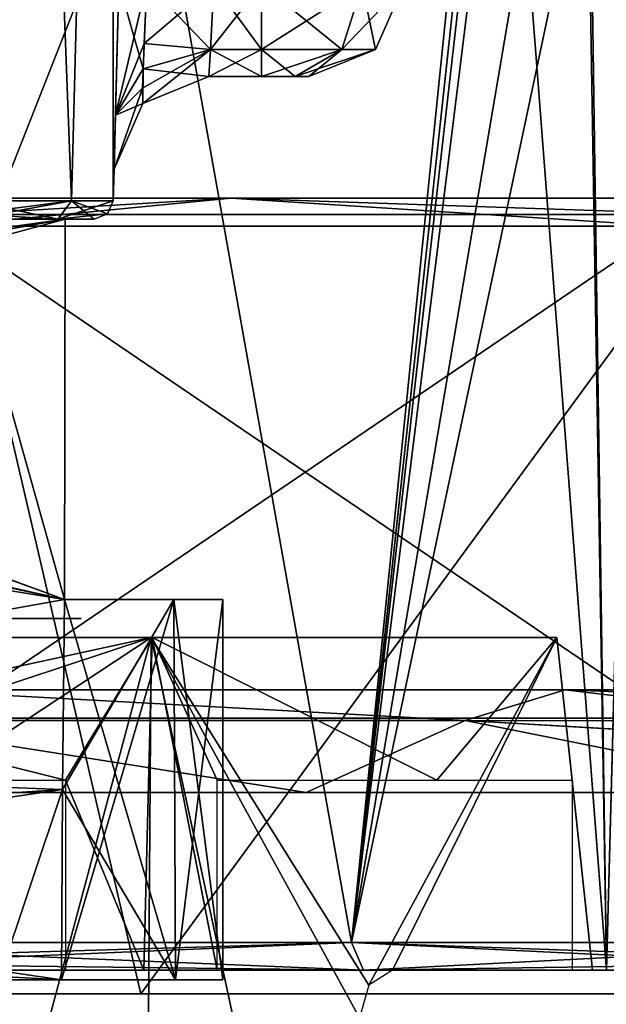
# Model space of a CAD drawing. Header units: millimetres. Extents: x -25 to 228, y -5 to 294.
# Tile 7 of 18: x 5.52 to 11.69, y 264.29 to 274.65. Entities that reach past the tile are written whole.
import ezdxf

# ---------------------------------------------------------------- set-up
doc = ezdxf.new("R2010")
doc.units = ezdxf.units.MM
doc.header["$LTSCALE"] = 2
for name, color, linetype, lineweight in [('122', 7, 'Continuous', 25), ('129', 7, 'Continuous', 25), ('130', 7, 'Continuous', 25), ('133', 7, 'Continuous', 25), ('134', 7, 'Continuous', 25), ('135', 7, 'Continuous', 25), ('137', 7, 'Continuous', 25), ('138', 7, 'Continuous', 25), ('139', 7, 'Continuous', 25), ('144', 7, 'Continuous', 25), ('145', 7, 'Continuous', 25), ('146', 7, 'Continuous', 25), ('161', 7, 'Continuous', 25), ('162', 7, 'Continuous', 25), ('165', 7, 'Continuous', 25), ('171', 7, 'Continuous', 25), ('179', 7, 'Continuous', 25), ('180', 7, 'Continuous', 25), ('229', 7, 'Continuous', 25), ('230', 7, 'Continuous', 25), ('231', 7, 'Continuous', 25), ('232', 7, 'Continuous', 25), ('233', 7, 'Continuous', 25), ('234', 7, 'Continuous', 25), ('235', 7, 'Continuous', 25), ('236', 7, 'Continuous', 25), ('239', 7, 'Continuous', 25), ('240', 7, 'Continuous', 25), ('26', 7, 'Continuous', 25), ('27', 7, 'Continuous', 25), ('40', 7, 'Continuous', 25), ('41', 7, 'Continuous', 25), ('42', 7, 'Continuous', 25), ('43', 7, 'Continuous', 25), ('44', 7, 'Continuous', 25), ('54', 7, 'Continuous', 25), ('56', 7, 'Continuous', 25), ('60', 7, 'Continuous', 25), ('78', 7, 'Continuous', 25), ('79', 7, 'Continuous', 25), ('80', 7, 'Continuous', 25), ('81', 7, 'Continuous', 25), ('82', 7, 'Continuous', 25)]:
    doc.layers.add(name, color=color, linetype=linetype, lineweight=lineweight)

msp = doc.modelspace()

# ---------------------------------------------------------------- linework, layer by layer
at = {"layer": '122', "color": 7, "linetype": 'Continuous', "transparency": 33554687}
for points in [[(6.529, 273.643, -4.46), (6.505, 272.745, -5.006), (6.565, 275.032, -5.065), (6.529, 273.643, -4.46)], [(6.565, 275.032, 5.065), (6.505, 272.745, 5.006), (6.529, 273.643, 4.46), (6.565, 275.032, 5.065)], [(6.514, 273.076, -3.065), (6.505, 272.745, -5.006), (6.529, 273.643, -4.46), (6.514, 273.076, -3.065)], [(6.529, 273.643, 4.46), (6.505, 272.745, 5.006), (6.514, 273.076, 3.065), (6.529, 273.643, 4.46)], [(6.505, 272.745, 5.006), (6.505, 272.745, -5.006), (6.514, 273.076, 3.065), (6.505, 272.745, 5.006)], [(6.514, 273.076, 3.065), (6.505, 272.745, -5.006), (6.514, 273.076, -3.065), (6.514, 273.076, 3.065)]]:
    msp.add_3dface(points, dxfattribs=at)
at = {"layer": '129', "color": 7, "linetype": 'Continuous', "transparency": 33554687}
for points in [[(5.006, 272.745, -6.505), (5.438, 289.255, -6.937), (6.066, 272.743, -6.066), (5.006, 272.745, -6.505)], [(6.066, 272.743, -6.066), (5.438, 289.255, -6.937), (6.499, 289.257, -6.498), (6.066, 272.743, -6.066)], [(6.505, 272.745, -5.006), (6.066, 272.743, -6.066), (6.499, 289.257, -6.498), (6.505, 272.745, -5.006)], [(6.505, 272.745, -5.006), (6.499, 289.257, -6.498), (6.565, 275.032, -5.065), (6.505, 272.745, -5.006)]]:
    msp.add_3dface(points, dxfattribs=at)
at = {"layer": '130', "color": 7, "linetype": 'Continuous', "transparency": 33554687}
for points in [[(5.438, 289.255, 6.937), (5.006, 272.745, 6.505), (6.066, 272.743, 6.066), (5.438, 289.255, 6.937)], [(5.438, 289.255, 6.937), (6.066, 272.743, 6.066), (6.498, 289.257, 6.498), (5.438, 289.255, 6.937)], [(6.066, 272.743, 6.066), (6.505, 272.745, 5.006), (6.498, 289.257, 6.498), (6.066, 272.743, 6.066)], [(6.505, 272.745, 5.006), (6.565, 275.032, 5.065), (6.498, 289.257, 6.498), (6.505, 272.745, 5.006)]]:
    msp.add_3dface(points, dxfattribs=at)
at = {"layer": '133', "color": 7, "linetype": 'Continuous', "transparency": 33554687}
for points in [[(7.564, 275.024, -4.065), (8.065, 274.334, -3.763), (7.528, 274.334, -3.763), (7.564, 275.024, -4.065)], [(7.564, 275.024, -4.065), (8.065, 275.024, -4.065), (8.065, 274.334, -3.763), (7.564, 275.024, -4.065)], [(8.065, 274.05, -3.065), (7.513, 274.05, -3.065), (7.528, 274.334, -3.763), (8.065, 274.05, -3.065)], [(8.065, 274.334, -3.763), (8.065, 274.05, -3.065), (7.528, 274.334, -3.763), (8.065, 274.334, -3.763)]]:
    msp.add_3dface(points, dxfattribs=at)
at = {"layer": '134', "color": 7, "linetype": 'Continuous', "transparency": 33554687}
for points in [[(9.565, 275.024, -2.565), (9.565, 275.024, 2.565), (9.263, 274.334, 2.565), (9.565, 275.024, -2.565)], [(9.263, 274.334, -2.565), (9.565, 275.024, -2.565), (9.263, 274.334, 2.565), (9.263, 274.334, -2.565)], [(8.565, 274.05, 2.565), (8.565, 274.05, -2.565), (9.263, 274.334, -2.565), (8.565, 274.05, 2.565)], [(8.565, 274.05, 2.565), (9.263, 274.334, -2.565), (9.263, 274.334, 2.565), (8.565, 274.05, 2.565)]]:
    msp.add_3dface(points, dxfattribs=at)
at = {"layer": '135', "color": 7, "linetype": 'Continuous', "transparency": 33554687}
for points in [[(8.065, 275.024, 4.065), (7.564, 275.024, 4.065), (7.528, 274.334, 3.763), (8.065, 275.024, 4.065)], [(8.065, 274.334, 3.763), (8.065, 275.024, 4.065), (7.528, 274.334, 3.763), (8.065, 274.334, 3.763)], [(7.513, 274.05, 3.065), (8.065, 274.05, 3.065), (8.065, 274.334, 3.763), (7.513, 274.05, 3.065)], [(7.513, 274.05, 3.065), (8.065, 274.334, 3.763), (7.528, 274.334, 3.763), (7.513, 274.05, 3.065)]]:
    msp.add_3dface(points, dxfattribs=at)
at = {"layer": '137', "color": 7, "linetype": 'Continuous', "transparency": 33554687}
for points in [[(6.565, 275.032, 5.065), (6.529, 273.643, 4.46), (6.858, 275.035, 4.358), (6.565, 275.032, 5.065)], [(6.858, 275.035, 4.358), (6.529, 273.643, 4.46), (6.832, 274.398, 4.181), (6.858, 275.035, 4.358)], [(7.564, 275.024, 4.065), (6.858, 275.035, 4.358), (6.832, 274.398, 4.181), (7.564, 275.024, 4.065)], [(7.528, 274.334, 3.763), (7.564, 275.024, 4.065), (6.832, 274.398, 4.181), (7.528, 274.334, 3.763)], [(6.832, 274.398, 4.181), (6.529, 273.643, 4.46), (6.813, 273.93, 3.71), (6.832, 274.398, 4.181)], [(7.528, 274.334, 3.763), (6.832, 274.398, 4.181), (6.813, 273.93, 3.71), (7.528, 274.334, 3.763)], [(7.528, 274.334, 3.763), (6.813, 273.93, 3.71), (6.816, 273.766, 3.065), (7.528, 274.334, 3.763)], [(7.513, 274.05, 3.065), (7.528, 274.334, 3.763), (6.816, 273.766, 3.065), (7.513, 274.05, 3.065)], [(6.529, 273.643, 4.46), (6.514, 273.076, 3.065), (6.813, 273.93, 3.71), (6.529, 273.643, 4.46)], [(6.813, 273.93, 3.71), (6.514, 273.076, 3.065), (6.816, 273.766, 3.065), (6.813, 273.93, 3.71)]]:
    msp.add_3dface(points, dxfattribs=at)
at = {"layer": '138', "color": 7, "linetype": 'Continuous', "transparency": 33554687}
for points in [[(7.513, 274.05, -3.065), (7.513, 274.05, 3.065), (6.816, 273.766, 3.065), (7.513, 274.05, -3.065)], [(7.513, 274.05, -3.065), (6.816, 273.766, 3.065), (6.816, 273.766, -3.065), (7.513, 274.05, -3.065)], [(6.514, 273.076, 3.065), (6.514, 273.076, -3.065), (6.816, 273.766, -3.065), (6.514, 273.076, 3.065)], [(6.816, 273.766, 3.065), (6.514, 273.076, 3.065), (6.816, 273.766, -3.065), (6.816, 273.766, 3.065)]]:
    msp.add_3dface(points, dxfattribs=at)
at = {"layer": '139', "color": 7, "linetype": 'Continuous', "transparency": 33554687}
for points in [[(6.529, 273.643, -4.46), (6.565, 275.032, -5.065), (6.822, 274.133, -3.976), (6.529, 273.643, -4.46)], [(6.822, 274.133, -3.976), (6.565, 275.032, -5.065), (6.858, 275.035, -4.358), (6.822, 274.133, -3.976)], [(7.528, 274.334, -3.763), (6.822, 274.133, -3.976), (6.858, 275.035, -4.358), (7.528, 274.334, -3.763)], [(7.564, 275.024, -4.065), (7.528, 274.334, -3.763), (6.858, 275.035, -4.358), (7.564, 275.024, -4.065)], [(7.528, 274.334, -3.763), (7.513, 274.05, -3.065), (6.822, 274.133, -3.976), (7.528, 274.334, -3.763)], [(6.816, 273.766, -3.065), (6.529, 273.643, -4.46), (6.822, 274.133, -3.976), (6.816, 273.766, -3.065)], [(7.513, 274.05, -3.065), (6.816, 273.766, -3.065), (6.822, 274.133, -3.976), (7.513, 274.05, -3.065)], [(6.514, 273.076, -3.065), (6.529, 273.643, -4.46), (6.816, 273.766, -3.065), (6.514, 273.076, -3.065)]]:
    msp.add_3dface(points, dxfattribs=at)
at = {"layer": '144', "color": 7, "linetype": 'Continuous', "transparency": 33554687}
for points in [[(5.006, 272.745, 6.505), (5.925, 272.55, 5.924), (6.066, 272.743, 6.066), (5.006, 272.745, 6.505)], [(5.925, 272.55, 5.924), (5.006, 272.745, 6.505), (5.006, 272.607, 6.445), (5.925, 272.55, 5.924)], [(5.925, 272.55, 5.924), (6.305, 272.55, 5.006), (6.066, 272.743, 6.066), (5.925, 272.55, 5.924)], [(6.505, 272.745, 5.006), (6.066, 272.743, 6.066), (6.445, 272.607, 5.006), (6.505, 272.745, 5.006)], [(6.066, 272.743, 6.066), (6.305, 272.55, 5.006), (6.445, 272.607, 5.006), (6.066, 272.743, 6.066)], [(5.006, 272.55, 6.305), (5.925, 272.55, 5.924), (5.006, 272.607, 6.445), (5.006, 272.55, 6.305)]]:
    msp.add_3dface(points, dxfattribs=at)
at = {"layer": '145', "color": 7, "linetype": 'Continuous', "transparency": 33554687}
for points in [[(6.505, 272.745, -5.006), (6.505, 272.745, 5.006), (6.445, 272.607, 5.006), (6.505, 272.745, -5.006)], [(6.505, 272.745, -5.006), (6.445, 272.607, 5.006), (6.445, 272.607, -5.006), (6.505, 272.745, -5.006)], [(6.305, 272.55, 5.006), (6.305, 272.55, -5.006), (6.445, 272.607, -5.006), (6.305, 272.55, 5.006)], [(6.445, 272.607, 5.006), (6.305, 272.55, 5.006), (6.445, 272.607, -5.006), (6.445, 272.607, 5.006)]]:
    msp.add_3dface(points, dxfattribs=at)
at = {"layer": '146', "color": 7, "linetype": 'Continuous', "transparency": 33554687}
for points in [[(5.006, 272.745, -6.505), (6.066, 272.743, -6.066), (5.006, 272.607, -6.445), (5.006, 272.745, -6.505)], [(5.924, 272.55, -5.925), (5.006, 272.55, -6.305), (6.066, 272.743, -6.066), (5.924, 272.55, -5.925)], [(6.066, 272.743, -6.066), (5.006, 272.55, -6.305), (5.006, 272.607, -6.445), (6.066, 272.743, -6.066)], [(6.505, 272.745, -5.006), (5.924, 272.55, -5.925), (6.066, 272.743, -6.066), (6.505, 272.745, -5.006)], [(5.924, 272.55, -5.925), (6.505, 272.745, -5.006), (6.445, 272.607, -5.006), (5.924, 272.55, -5.925)], [(6.305, 272.55, -5.006), (5.924, 272.55, -5.925), (6.445, 272.607, -5.006), (6.305, 272.55, -5.006)]]:
    msp.add_3dface(points, dxfattribs=at)
at = {"layer": '161', "color": 7, "linetype": 'Continuous', "transparency": 33554687}
for points in [[(9.013, 264.94, 17.973), (2.097, 264.94, 19.609), (4.375, 290.957, 18.461), (9.013, 264.94, 17.973)], [(11.659, 290.957, 15.38), (9.013, 264.94, 17.973), (4.375, 290.957, 18.461), (11.659, 290.957, 15.38)], [(11.692, 289.657, 15.413), (9.013, 264.94, 17.973), (11.659, 290.957, 15.38), (11.692, 289.657, 15.413)], [(11.795, 289.375, 15.349), (9.013, 264.94, 17.973), (11.692, 289.657, 15.413), (11.795, 289.375, 15.349)], [(12.029, 289.257, 15.178), (9.013, 264.94, 17.973), (11.795, 289.375, 15.349), (12.029, 289.257, 15.178)], [(14.163, 289.257, 13.244), (14.783, 264.94, 13.824), (9.013, 264.94, 17.973), (14.163, 289.257, 13.244)], [(14.163, 289.257, 13.244), (9.013, 264.94, 17.973), (13.136, 289.257, 14.255), (14.163, 289.257, 13.244)], [(13.136, 289.257, 14.255), (9.013, 264.94, 17.973), (12.029, 289.257, 15.178), (13.136, 289.257, 14.255)]]:
    msp.add_3dface(points, dxfattribs=at)
at = {"layer": '162', "color": 7, "linetype": 'Continuous', "transparency": 33554687}
for points in [[(2.097, 264.94, -19.609), (9.013, 264.94, -17.973), (4.375, 290.957, -18.461), (2.097, 264.94, -19.609)], [(4.375, 290.957, -18.461), (9.013, 264.94, -17.973), (11.659, 290.957, -15.38), (4.375, 290.957, -18.461)], [(11.659, 290.957, -15.38), (9.013, 264.94, -17.973), (11.692, 289.657, -15.413), (11.659, 290.957, -15.38)], [(9.013, 264.94, -17.973), (14.783, 264.94, -13.824), (11.692, 289.657, -15.413), (9.013, 264.94, -17.973)], [(11.692, 289.657, -15.413), (14.783, 264.94, -13.824), (11.795, 289.375, -15.349), (11.692, 289.657, -15.413)]]:
    msp.add_3dface(points, dxfattribs=at)
at = {"layer": '165', "color": 7, "linetype": 'Continuous', "transparency": 33554687}
for points in [[(2.097, 264.94, 19.609), (9.013, 264.94, 17.973), (2.101, 264.734, 19.701), (2.097, 264.94, 19.609)], [(9.013, 264.94, 17.973), (2.108, 264.65, 19.909), (2.101, 264.734, 19.701), (9.013, 264.94, 17.973)], [(9.139, 264.65, 18.245), (2.108, 264.65, 19.909), (9.013, 264.94, 17.973), (9.139, 264.65, 18.245)], [(14.783, 264.94, 13.824), (9.139, 264.65, 18.245), (9.013, 264.94, 17.973), (14.783, 264.94, 13.824)], [(9.139, 264.65, 18.245), (14.783, 264.94, 13.824), (14.85, 264.734, 13.887), (9.139, 264.65, 18.245)], [(15.002, 264.65, 14.029), (9.139, 264.65, 18.245), (14.85, 264.734, 13.887), (15.002, 264.65, 14.029)]]:
    msp.add_3dface(points, dxfattribs=at)
at = {"layer": '171', "color": 7, "linetype": 'Continuous', "transparency": 33554687}
for points in [[(9.139, 264.65, -18.245), (9.013, 264.94, -17.973), (2.097, 264.94, -19.609), (9.139, 264.65, -18.245)], [(9.139, 264.65, -18.245), (2.097, 264.94, -19.609), (2.101, 264.734, -19.701), (9.139, 264.65, -18.245)], [(9.139, 264.65, -18.245), (15.002, 264.65, -14.029), (9.013, 264.94, -17.973), (9.139, 264.65, -18.245)], [(9.013, 264.94, -17.973), (15.002, 264.65, -14.029), (14.85, 264.734, -13.887), (9.013, 264.94, -17.973)], [(14.783, 264.94, -13.824), (9.013, 264.94, -17.973), (14.85, 264.734, -13.887), (14.783, 264.94, -13.824)], [(2.108, 264.65, -19.909), (9.139, 264.65, -18.245), (2.101, 264.734, -19.701), (2.108, 264.65, -19.909)]]:
    msp.add_3dface(points, dxfattribs=at)
at = {"layer": '179', "color": 7, "linetype": 'Continuous', "transparency": 33554687}
for points in [[(8.065, 275.024, -4.065), (9.125, 275.013, -3.625), (8.065, 274.334, -3.763), (8.065, 275.024, -4.065)], [(8.065, 274.334, -3.763), (9.125, 275.013, -3.625), (8.912, 274.334, -3.412), (8.065, 274.334, -3.763)], [(9.125, 275.013, -3.625), (9.565, 275.024, -2.565), (8.912, 274.334, -3.412), (9.125, 275.013, -3.625)], [(9.565, 275.024, -2.565), (9.263, 274.334, -2.565), (8.912, 274.334, -3.412), (9.565, 275.024, -2.565)], [(8.419, 274.05, -2.919), (8.065, 274.05, -3.065), (8.912, 274.334, -3.412), (8.419, 274.05, -2.919)], [(8.065, 274.05, -3.065), (8.065, 274.334, -3.763), (8.912, 274.334, -3.412), (8.065, 274.05, -3.065)], [(8.565, 274.05, -2.565), (8.419, 274.05, -2.919), (9.263, 274.334, -2.565), (8.565, 274.05, -2.565)], [(9.263, 274.334, -2.565), (8.419, 274.05, -2.919), (8.912, 274.334, -3.412), (9.263, 274.334, -2.565)]]:
    msp.add_3dface(points, dxfattribs=at)
at = {"layer": '180', "color": 7, "linetype": 'Continuous', "transparency": 33554687}
for points in [[(9.125, 275.013, 3.625), (8.065, 275.024, 4.065), (8.912, 274.334, 3.412), (9.125, 275.013, 3.625)], [(8.065, 275.024, 4.065), (8.065, 274.334, 3.763), (8.912, 274.334, 3.412), (8.065, 275.024, 4.065)], [(9.263, 274.334, 2.565), (9.125, 275.013, 3.625), (8.912, 274.334, 3.412), (9.263, 274.334, 2.565)], [(9.565, 275.024, 2.565), (9.125, 275.013, 3.625), (9.263, 274.334, 2.565), (9.565, 275.024, 2.565)], [(8.065, 274.05, 3.065), (8.419, 274.05, 2.919), (8.065, 274.334, 3.763), (8.065, 274.05, 3.065)], [(8.065, 274.334, 3.763), (8.419, 274.05, 2.919), (8.912, 274.334, 3.412), (8.065, 274.334, 3.763)], [(8.419, 274.05, 2.919), (8.565, 274.05, 2.565), (8.912, 274.334, 3.412), (8.419, 274.05, 2.919)], [(8.565, 274.05, 2.565), (9.263, 274.334, 2.565), (8.912, 274.334, 3.412), (8.565, 274.05, 2.565)]]:
    msp.add_3dface(points, dxfattribs=at)
at = {"layer": '229', "color": 7, "linetype": 'Continuous', "transparency": 33554687}
for points in [[(11.259, 267.6, -8.18), (4.301, 267.6, -13.236), (11.259, 267.6, 8.18), (11.259, 267.6, -8.18)], [(11.259, 267.6, 8.18), (4.301, 267.6, -13.236), (4.301, 267.6, 13.236), (11.259, 267.6, 8.18)], [(13.917, 267.6), (11.259, 267.6, -8.18), (11.259, 267.6, 8.18), (13.917, 267.6)]]:
    msp.add_3dface(points, dxfattribs=at)
at = {"layer": '230', "color": 7, "linetype": 'Continuous', "transparency": 33554687}
for points in [[(3.723, 267.278, -14.171), (4.301, 267.6, -13.236), (10.207, 267.278, -10.511), (3.723, 267.278, -14.171)], [(4.301, 267.6, -13.236), (11.259, 267.6, -8.18), (10.207, 267.278, -10.511), (4.301, 267.6, -13.236)], [(10.207, 267.278, -10.511), (11.259, 267.6, -8.18), (14, 267.273, -4.338), (10.207, 267.278, -10.511)], [(11.259, 267.6, -8.18), (13.917, 267.6), (14, 267.494, -3.219), (11.259, 267.6, -8.18)], [(14, 267.273, -4.338), (11.259, 267.6, -8.18), (14, 267.494, -3.219), (14, 267.273, -4.338)], [(0, 266.52, -14.914), (3.723, 267.278, -14.171), (8.537, 266.52, -12.228), (0, 266.52, -14.914)], [(3.723, 267.278, -14.171), (10.207, 267.278, -10.511), (8.537, 266.52, -12.228), (3.723, 267.278, -14.171)], [(8.537, 266.52, -12.228), (10.207, 267.278, -10.511), (14, 266.52, -5.14), (8.537, 266.52, -12.228)], [(10.207, 267.278, -10.511), (14, 267.273, -4.338), (14, 267.056, -4.82), (10.207, 267.278, -10.511)], [(10.207, 267.278, -10.511), (14, 267.056, -4.82), (14, 266.52, -5.14), (10.207, 267.278, -10.511)]]:
    msp.add_3dface(points, dxfattribs=at)
at = {"layer": '231', "color": 7, "linetype": 'Continuous', "transparency": 33554687}
for points in [[(4.301, 267.6, 13.236), (3.723, 267.278, 14.171), (10.207, 267.278, 10.511), (4.301, 267.6, 13.236)], [(11.259, 267.6, 8.18), (4.301, 267.6, 13.236), (10.207, 267.278, 10.511), (11.259, 267.6, 8.18)], [(11.259, 267.6, 8.18), (10.207, 267.278, 10.511), (14, 267.274, 4.334), (11.259, 267.6, 8.18)], [(11.259, 267.6, 8.18), (14, 267.597), (13.917, 267.6), (11.259, 267.6, 8.18)], [(14, 267.597), (11.259, 267.6, 8.18), (14, 267.495, 3.206), (14, 267.597)], [(11.259, 267.6, 8.18), (14, 267.274, 4.334), (14, 267.495, 3.206), (11.259, 267.6, 8.18)], [(0, 266.52, 14.914), (8.537, 266.52, 12.228), (3.723, 267.278, 14.171), (0, 266.52, 14.914)], [(3.723, 267.278, 14.171), (8.537, 266.52, 12.228), (10.207, 267.278, 10.511), (3.723, 267.278, 14.171)], [(8.537, 266.52, 12.228), (14, 266.52, 5.14), (10.207, 267.278, 10.511), (8.537, 266.52, 12.228)], [(10.207, 267.278, 10.511), (14, 266.52, 5.14), (14, 267.06, 4.815), (10.207, 267.278, 10.511)], [(14, 267.274, 4.334), (10.207, 267.278, 10.511), (14, 267.06, 4.815), (14, 267.274, 4.334)]]:
    msp.add_3dface(points, dxfattribs=at)
at = {"layer": '232', "color": 7, "linetype": 'Continuous', "transparency": 33554687}
for points in [[(12.337, 267.3, 8.964), (4.712, 267.3, 14.504), (12.338, 272.477, 8.964), (12.337, 267.3, 8.964)], [(12.338, 272.477, 8.964), (4.712, 267.3, 14.504), (4.713, 272.477, 14.504), (12.338, 272.477, 8.964)]]:
    msp.add_3dface(points, dxfattribs=at)
at = {"layer": '233', "color": 7, "linetype": 'Continuous', "transparency": 33554687}
for points in [[(-15.25, 267.3), (-12.337, 267.3, 8.964), (15.25, 267.3), (-15.25, 267.3)], [(-15.25, 267.3), (15.25, 267.3), (12.337, 267.3, -8.964), (-15.25, 267.3)], [(-12.337, 267.3, -8.964), (-15.25, 267.3), (12.337, 267.3, -8.964), (-12.337, 267.3, -8.964)], [(-12.337, 267.3, 8.964), (-4.712, 267.3, 14.504), (12.337, 267.3, 8.964), (-12.337, 267.3, 8.964)], [(-12.337, 267.3, 8.964), (12.337, 267.3, 8.964), (15.25, 267.3), (-12.337, 267.3, 8.964)], [(4.712, 267.3, -14.504), (-12.337, 267.3, -8.964), (12.337, 267.3, -8.964), (4.712, 267.3, -14.504)], [(-4.712, 267.3, 14.504), (4.712, 267.3, 14.504), (12.337, 267.3, 8.964), (-4.712, 267.3, 14.504)]]:
    msp.add_3dface(points, dxfattribs=at)
at = {"layer": '234', "color": 7, "linetype": 'Continuous', "transparency": 33554687}
for points in [[(4.712, 267.3, -14.504), (12.337, 267.3, -8.964), (4.713, 272.477, -14.504), (4.712, 267.3, -14.504)], [(4.713, 272.477, -14.504), (12.337, 267.3, -8.964), (12.338, 272.477, -8.964), (4.713, 272.477, -14.504)]]:
    msp.add_3dface(points, dxfattribs=at)
at = {"layer": '235', "color": 7, "linetype": 'Continuous', "transparency": 33554687}
for points in [[(6.796, 264.4, 17.206), (4.89, 272.6, 15.049), (-4.058, 264.4, 18.049), (6.796, 264.4, 17.206)], [(12.801, 272.6, 9.301), (4.89, 272.6, 15.049), (6.796, 264.4, 17.206), (12.801, 272.6, 9.301)], [(15.297, 264.4, 10.405), (12.801, 272.6, 9.301), (6.796, 264.4, 17.206), (15.297, 264.4, 10.405)]]:
    msp.add_3dface(points, dxfattribs=at)
at = {"layer": '236', "color": 7, "linetype": 'Continuous', "transparency": 33554687}
for points in [[(-4.058, 264.4, -18.049), (4.89, 272.6, -15.049), (6.796, 264.4, -17.206), (-4.058, 264.4, -18.049)], [(4.89, 272.6, -15.049), (12.801, 272.6, -9.301), (6.796, 264.4, -17.206), (4.89, 272.6, -15.049)], [(6.796, 264.4, -17.206), (12.801, 272.6, -9.301), (15.297, 264.4, -10.405), (6.796, 264.4, -17.206)]]:
    msp.add_3dface(points, dxfattribs=at)
at = {"layer": '239', "color": 7, "linetype": 'Continuous', "transparency": 33554687}
for points in [[(7.743, 272.77, 13.412), (4.713, 272.477, 14.504), (0, 272.77, 15.487), (7.743, 272.77, 13.412)], [(4.89, 272.6, 15.049), (7.743, 272.77, 13.412), (0, 272.77, 15.487), (4.89, 272.6, 15.049)], [(12.338, 272.477, 8.964), (4.713, 272.477, 14.504), (7.743, 272.77, 13.412), (12.338, 272.477, 8.964)], [(4.89, 272.6, 15.049), (12.801, 272.6, 9.301), (7.743, 272.77, 13.412), (4.89, 272.6, 15.049)], [(13.412, 272.77, 7.743), (12.338, 272.477, 8.964), (7.743, 272.77, 13.412), (13.412, 272.77, 7.743)], [(12.801, 272.6, 9.301), (13.412, 272.77, 7.743), (7.743, 272.77, 13.412), (12.801, 272.6, 9.301)]]:
    msp.add_3dface(points, dxfattribs=at)
at = {"layer": '240', "color": 7, "linetype": 'Continuous', "transparency": 33554687}
for points in [[(0, 272.77, -15.487), (4.713, 272.477, -14.504), (7.743, 272.77, -13.412), (0, 272.77, -15.487)], [(4.89, 272.6, -15.049), (0, 272.77, -15.487), (7.743, 272.77, -13.412), (4.89, 272.6, -15.049)], [(4.713, 272.477, -14.504), (12.338, 272.477, -8.964), (7.743, 272.77, -13.412), (4.713, 272.477, -14.504)], [(12.801, 272.6, -9.301), (4.89, 272.6, -15.049), (7.743, 272.77, -13.412), (12.801, 272.6, -9.301)], [(7.743, 272.77, -13.412), (12.338, 272.477, -8.964), (13.412, 272.77, -7.743), (7.743, 272.77, -13.412)], [(12.801, 272.6, -9.301), (7.743, 272.77, -13.412), (13.412, 272.77, -7.743), (12.801, 272.6, -9.301)]]:
    msp.add_3dface(points, dxfattribs=at)
at = {"layer": '26', "color": 7, "linetype": 'Continuous', "transparency": 33554687}
for points in [[(-5, 271.016, 4.5), (-4.298, 270.761, 4.5), (6, 272.55, 4.5), (-5, 271.016, 4.5)], [(4.866, 272.55, 4.5), (-5, 271.016, 4.5), (6, 272.55, 4.5), (4.866, 272.55, 4.5)], [(-4.298, 270.761, 4.5), (-4.234, 270.727, 4.5), (6, 272.55, 4.5), (-4.298, 270.761, 4.5)], [(-4.234, 270.727, 4.5), (-3.25, 270.05, 4.5), (6, 272.55, 4.5), (-4.234, 270.727, 4.5)], [(6, 272.55, 4.5), (-3.25, 270.05, 4.5), (5.993, 268.55, 4.5), (6, 272.55, 4.5)], [(-3.25, 270.05, 4.5), (-3.25, 266.898, 4.5), (5.993, 268.55, 4.5), (-3.25, 270.05, 4.5)], [(5.993, 268.55, 4.5), (-3.25, 266.898, 4.5), (5.972, 266.55, 4.5), (5.993, 268.55, 4.5)], [(-3.25, 266.898, 4.5), (-3.429, 265.931, 4.5), (5.972, 266.55, 4.5), (-3.25, 266.898, 4.5)], [(-3.429, 265.931, 4.5), (-3.942, 265.093, 4.5), (5.972, 266.55, 4.5), (-3.429, 265.931, 4.5)], [(5.972, 266.55, 4.5), (-3.942, 265.093, 4.5), (5.3, 264.55, 4.5), (5.972, 266.55, 4.5)], [(5.96, 264.55, 4.5), (5.972, 266.55, 4.5), (5.3, 264.55, 4.5), (5.96, 264.55, 4.5)]]:
    msp.add_3dface(points, dxfattribs=at)
at = {"layer": '27', "color": 7, "linetype": 'Continuous', "transparency": 33554687}
for points in [[(-4.866, 272.55, -4.5), (5.993, 268.55, -4.5), (-5, 272.55, -4.5), (-4.866, 272.55, -4.5)], [(-5, 272.55, -4.5), (5.993, 268.55, -4.5), (-5, 271.016, -4.5), (-5, 272.55, -4.5)], [(4.866, 272.55, -4.5), (5.993, 268.55, -4.5), (-4.866, 272.55, -4.5), (4.866, 272.55, -4.5)], [(6, 272.55, -4.5), (5.993, 268.55, -4.5), (4.866, 272.55, -4.5), (6, 272.55, -4.5)], [(-5, 271.016, -4.5), (5.993, 268.55, -4.5), (-4.298, 270.761, -4.5), (-5, 271.016, -4.5)], [(-4.298, 270.761, -4.5), (5.993, 268.55, -4.5), (-3.25, 270.05, -4.5), (-4.298, 270.761, -4.5)], [(-3.25, 270.05, -4.5), (5.993, 268.55, -4.5), (-3.25, 266.898, -4.5), (-3.25, 270.05, -4.5)], [(5.993, 268.55, -4.5), (5.972, 266.55, -4.5), (-3.25, 266.898, -4.5), (5.993, 268.55, -4.5)], [(-3.25, 266.898, -4.5), (5.972, 266.55, -4.5), (-3.429, 265.931, -4.5), (-3.25, 266.898, -4.5)], [(5.972, 266.55, -4.5), (5.96, 264.55, -4.5), (-3.429, 265.931, -4.5), (5.972, 266.55, -4.5)], [(-3.429, 265.931, -4.5), (5.96, 264.55, -4.5), (-3.942, 265.093, -4.5), (-3.429, 265.931, -4.5)], [(5.96, 264.55, -4.5), (5.3, 264.55, -4.5), (-3.942, 265.093, -4.5), (5.96, 264.55, -4.5)]]:
    msp.add_3dface(points, dxfattribs=at)
at = {"layer": '40', "color": 7, "linetype": 'Continuous', "transparency": 33554687}
for points in [[(6, 272.55, 4.5), (5.993, 268.55, 4.5), (5.993, 268.55, -4.5), (6, 272.55, 4.5)], [(6, 272.55, 4.5), (5.993, 268.55, -4.5), (6, 272.55, -4.5), (6, 272.55, 4.5)]]:
    msp.add_3dface(points, dxfattribs=at)
at = {"layer": '41', "color": 7, "linetype": 'Continuous', "transparency": 33554687}
for points in [[(5.993, 268.55, -4.5), (5.993, 268.55, 4.5), (7.144, 268.55, -4.02), (5.993, 268.55, -4.5)], [(7.144, 268.55, -4.02), (5.993, 268.55, 4.5), (7.66, 268.55, -2.8), (7.144, 268.55, -4.02)], [(7.66, 268.55, -2.8), (5.993, 268.55, 4.5), (7.66, 268.55, 2.8), (7.66, 268.55, -2.8)], [(7.66, 268.55, 2.8), (5.993, 268.55, 4.5), (7.142, 268.55, 4.022), (7.66, 268.55, 2.8)]]:
    msp.add_3dface(points, dxfattribs=at)
at = {"layer": '42', "color": 7, "linetype": 'Continuous', "transparency": 33554687}
for points in [[(5.96, 264.55, -4.5), (5.972, 266.55, -4.5), (7.144, 268.55, -4.02), (5.96, 264.55, -4.5)], [(5.96, 264.55, -4.5), (7.144, 268.55, -4.02), (7.162, 264.55, -4.002), (5.96, 264.55, -4.5)], [(5.972, 266.55, -4.5), (5.993, 268.55, -4.5), (7.144, 268.55, -4.02), (5.972, 266.55, -4.5)], [(7.144, 268.55, -4.02), (7.66, 268.55, -2.8), (7.162, 264.55, -4.002), (7.144, 268.55, -4.02)], [(7.162, 264.55, -4.002), (7.66, 268.55, -2.8), (7.66, 264.55, -2.8), (7.162, 264.55, -4.002)]]:
    msp.add_3dface(points, dxfattribs=at)
at = {"layer": '43', "color": 7, "linetype": 'Continuous', "transparency": 33554687}
for points in [[(5.993, 268.55, 4.5), (5.972, 266.55, 4.5), (7.162, 264.55, 4.002), (5.993, 268.55, 4.5)], [(7.142, 268.55, 4.022), (5.993, 268.55, 4.5), (7.162, 264.55, 4.002), (7.142, 268.55, 4.022)], [(7.66, 268.55, 2.8), (7.142, 268.55, 4.022), (7.66, 264.55, 2.8), (7.66, 268.55, 2.8)], [(7.66, 264.55, 2.8), (7.142, 268.55, 4.022), (7.162, 264.55, 4.002), (7.66, 264.55, 2.8)], [(5.972, 266.55, 4.5), (5.96, 264.55, 4.5), (7.162, 264.55, 4.002), (5.972, 266.55, 4.5)]]:
    msp.add_3dface(points, dxfattribs=at)
at = {"layer": '44', "color": 7, "linetype": 'Continuous', "transparency": 33554687}
for points in [[(7.66, 268.55, -2.8), (7.66, 268.55, 2.8), (7.66, 264.55, -2.8), (7.66, 268.55, -2.8)], [(7.66, 264.55, -2.8), (7.66, 268.55, 2.8), (7.66, 264.55, 2.8), (7.66, 264.55, -2.8)]]:
    msp.add_3dface(points, dxfattribs=at)
at = {"layer": '54', "color": 7, "linetype": 'Continuous', "transparency": 33554687}
for points in [[(3.113, 266.65, 11.33), (6.004, 266.65, 10.1), (0, 268.15, 11.75), (3.113, 266.65, 11.33)], [(0, 268.15, 11.75), (6.004, 266.65, 10.1), (6.914, 268.15, 9.5), (0, 268.15, 11.75)], [(0, 268.15, -11.75), (6.905, 268.15, -9.507), (0, 266.65, -11.75), (0, 268.15, -11.75)], [(0, 266.65, -11.75), (6.905, 268.15, -9.507), (2.362, 266.65, -11.51), (0, 266.65, -11.75)], [(2.362, 266.65, -11.51), (6.905, 268.15, -9.507), (4.628, 266.65, -10.8), (2.362, 266.65, -11.51)], [(4.628, 266.65, -10.8), (6.905, 268.15, -9.507), (4.628, 259.65, -10.8), (4.628, 266.65, -10.8)], [(4.628, 259.65, -10.8), (6.905, 268.15, -9.507), (6.845, 259.65, -9.55), (4.628, 259.65, -10.8)], [(6.004, 266.65, 10.1), (6.826, 264.65, 9.564), (6.914, 268.15, 9.5), (6.004, 266.65, 10.1)], [(6.826, 264.65, 9.564), (7.6, 264.65, 8.961), (6.914, 268.15, 9.5), (6.826, 264.65, 9.564)], [(6.905, 268.15, -9.507), (8.74, 259.65, -7.853), (6.845, 259.65, -9.55), (6.905, 268.15, -9.507)], [(9.098, 264.15, -7.436), (8.74, 259.65, -7.853), (6.905, 268.15, -9.507), (9.098, 264.15, -7.436)], [(9.194, 264.494, -7.317), (9.098, 264.15, -7.436), (6.905, 268.15, -9.507), (9.194, 264.494, -7.317)], [(11.174, 268.15, -3.633), (9.194, 264.494, -7.317), (6.905, 268.15, -9.507), (11.174, 268.15, -3.633)], [(7.6, 266.65, 8.961), (9.909, 266.65, 6.314), (6.914, 268.15, 9.5), (7.6, 266.65, 8.961)], [(6.914, 268.15, 9.5), (9.909, 266.65, 6.314), (11.174, 268.15, 3.634), (6.914, 268.15, 9.5)], [(7.6, 264.65, 8.961), (7.6, 266.65, 8.961), (6.914, 268.15, 9.5), (7.6, 264.65, 8.961)], [(9.443, 264.65, -6.993), (9.194, 264.494, -7.317), (11.174, 268.15, -3.633), (9.443, 264.65, -6.993)], [(11.549, 264.65, -2.163), (9.443, 264.65, -6.993), (11.174, 268.15, -3.633), (11.549, 264.65, -2.163)], [(9.909, 266.65, 6.314), (11.333, 266.65, 3.103), (11.174, 268.15, 3.634), (9.909, 266.65, 6.314)], [(11.333, 266.65, 3.103), (11.549, 264.65, -2.163), (11.174, 268.15, 3.634), (11.333, 266.65, 3.103)], [(11.174, 268.15, 3.634), (11.549, 264.65, -2.163), (11.174, 268.15, -3.633), (11.174, 268.15, 3.634)], [(6.004, 264.65, 10.1), (6.826, 264.65, 9.564), (6.004, 266.65, 10.1), (6.004, 264.65, 10.1)], [(11.333, 264.65, 3.103), (11.549, 264.65, -2.163), (11.333, 266.65, 3.103), (11.333, 264.65, 3.103)]]:
    msp.add_3dface(points, dxfattribs=at)
at = {"layer": '56', "color": 7, "linetype": 'Continuous', "transparency": 33554687}
for points in [[(0, 268.15, 11.75), (6.914, 268.15, 9.5), (0, 268.15, -11.75), (0, 268.15, 11.75)], [(6.914, 268.15, 9.5), (6.905, 268.15, -9.507), (0, 268.15, -11.75), (6.914, 268.15, 9.5)], [(6.914, 268.15, 9.5), (11.174, 268.15, 3.634), (6.905, 268.15, -9.507), (6.914, 268.15, 9.5)], [(11.174, 268.15, 3.634), (11.174, 268.15, -3.633), (6.905, 268.15, -9.507), (11.174, 268.15, 3.634)]]:
    msp.add_3dface(points, dxfattribs=at)
at = {"layer": '60', "color": 7, "linetype": 'Continuous', "transparency": 33554687}
for points in [[(4.93, 268.35, -9.74), (5.97, 268.35, -9.14), (5.13, 268.35, -10.086), (4.93, 268.35, -9.74)], [(5.13, 268.35, -10.086), (5.97, 268.35, -9.14), (6.17, 268.35, -9.486), (5.13, 268.35, -10.086)]]:
    msp.add_3dface(points, dxfattribs=at)
at = {"layer": '78', "color": 7, "linetype": 'Continuous', "transparency": 33554687}
for points in [[(2.108, 264.65, 20.894), (2.108, 264.65, 19.909), (9.139, 264.65, 18.245), (2.108, 264.65, 20.894)], [(11.694, 264.65, 17.443), (2.108, 264.65, 20.894), (9.139, 264.65, 18.245), (11.694, 264.65, 17.443)], [(2.108, 264.65, -20.894), (11.694, 264.65, -17.443), (9.139, 264.65, -18.245), (2.108, 264.65, -20.894)], [(2.108, 264.65, -19.909), (2.108, 264.65, -20.894), (9.139, 264.65, -18.245), (2.108, 264.65, -19.909)], [(15.002, 264.65, 14.029), (11.694, 264.65, 17.443), (9.139, 264.65, 18.245), (15.002, 264.65, 14.029)], [(11.694, 264.65, -17.443), (15.576, 264.65, -14.085), (9.139, 264.65, -18.245), (11.694, 264.65, -17.443)], [(9.139, 264.65, -18.245), (15.576, 264.65, -14.085), (15.002, 264.65, -14.029), (9.139, 264.65, -18.245)]]:
    msp.add_3dface(points, dxfattribs=at)
at = {"layer": '79', "color": 7, "linetype": 'Continuous', "transparency": 33554687}
for points in [[(-0.576, 293.45, -20.992), (9.828, 293.45, -18.558), (-0.005, 265.118, -21), (-0.576, 293.45, -20.992)], [(-0.005, 265.118, -21), (9.828, 293.45, -18.558), (1.027, 264.768, -20.975), (-0.005, 265.118, -21)], [(9.828, 293.45, -18.558), (2.108, 264.65, -20.894), (1.027, 264.768, -20.975), (9.828, 293.45, -18.558)], [(9.828, 288.85, -18.558), (2.108, 264.65, -20.894), (9.828, 293.45, -18.558), (9.828, 288.85, -18.558)], [(11.356, 288.115, -17.665), (2.108, 264.65, -20.894), (9.828, 288.85, -18.558), (11.356, 288.115, -17.665)], [(11.694, 264.65, -17.443), (2.108, 264.65, -20.894), (11.356, 288.115, -17.665), (11.694, 264.65, -17.443)], [(12.31, 287.695, -17.013), (11.694, 264.65, -17.443), (11.356, 288.115, -17.665), (12.31, 287.695, -17.013)]]:
    msp.add_3dface(points, dxfattribs=at)
at = {"layer": '80', "color": 7, "linetype": 'Continuous', "transparency": 33554687}
for points in [[(-0.576, 293.45, 20.992), (2.108, 264.65, 20.894), (9.828, 288.85, 18.558), (-0.576, 293.45, 20.992)], [(2.108, 264.65, 20.894), (11.694, 264.65, 17.443), (9.828, 288.85, 18.558), (2.108, 264.65, 20.894)], [(9.828, 288.85, 18.558), (11.694, 264.65, 17.443), (11.307, 288.138, 17.696), (9.828, 288.85, 18.558)], [(11.307, 288.138, 17.696), (11.694, 264.65, 17.443), (12.305, 287.697, 17.017), (11.307, 288.138, 17.696)]]:
    msp.add_3dface(points, dxfattribs=at)
at = {"layer": '81', "color": 7, "linetype": 'Continuous', "transparency": 33554687}
for points in [[(6.305, 272.55, 5.006), (5.925, 272.55, 5.924), (-6.305, 272.55, 5.006), (6.305, 272.55, 5.006)], [(-6.305, 272.55, 5.006), (5.925, 272.55, 5.924), (-5.924, 272.55, 5.925), (-6.305, 272.55, 5.006)], [(6.305, 272.55, -5.006), (6.305, 272.55, 5.006), (-6.305, 272.55, -5.006), (6.305, 272.55, -5.006)], [(-6.305, 272.55, -5.006), (6.305, 272.55, 5.006), (-6.305, 272.55, 5.006), (-6.305, 272.55, -5.006)], [(-5.925, 272.55, -5.924), (6.305, 272.55, -5.006), (-6.305, 272.55, -5.006), (-5.925, 272.55, -5.924)], [(5.924, 272.55, -5.925), (6.305, 272.55, -5.006), (-5.925, 272.55, -5.924), (5.924, 272.55, -5.925)], [(-5.006, 272.55, -6.305), (5.924, 272.55, -5.925), (-5.925, 272.55, -5.924), (-5.006, 272.55, -6.305)], [(5.925, 272.55, 5.924), (5.006, 272.55, 6.305), (-5.924, 272.55, 5.925), (5.925, 272.55, 5.924)], [(5.006, 272.55, -6.305), (5.924, 272.55, -5.925), (-5.006, 272.55, -6.305), (5.006, 272.55, -6.305)]]:
    msp.add_3dface(points, dxfattribs=at)
at = {"layer": '82', "color": 7, "linetype": 'Continuous', "transparency": 33554687}
for points in [[(8.065, 274.05, 3.065), (7.513, 274.05, 3.065), (7.513, 274.05, -3.065), (8.065, 274.05, 3.065)], [(8.419, 274.05, 2.919), (8.065, 274.05, 3.065), (7.513, 274.05, -3.065), (8.419, 274.05, 2.919)], [(8.565, 274.05, 2.565), (8.419, 274.05, 2.919), (7.513, 274.05, -3.065), (8.565, 274.05, 2.565)], [(8.565, 274.05, -2.565), (8.565, 274.05, 2.565), (7.513, 274.05, -3.065), (8.565, 274.05, -2.565)], [(8.419, 274.05, -2.919), (8.565, 274.05, -2.565), (7.513, 274.05, -3.065), (8.419, 274.05, -2.919)], [(8.065, 274.05, -3.065), (8.419, 274.05, -2.919), (7.513, 274.05, -3.065), (8.065, 274.05, -3.065)]]:
    msp.add_3dface(points, dxfattribs=at)

doc.saveas('drawing.dxf')
